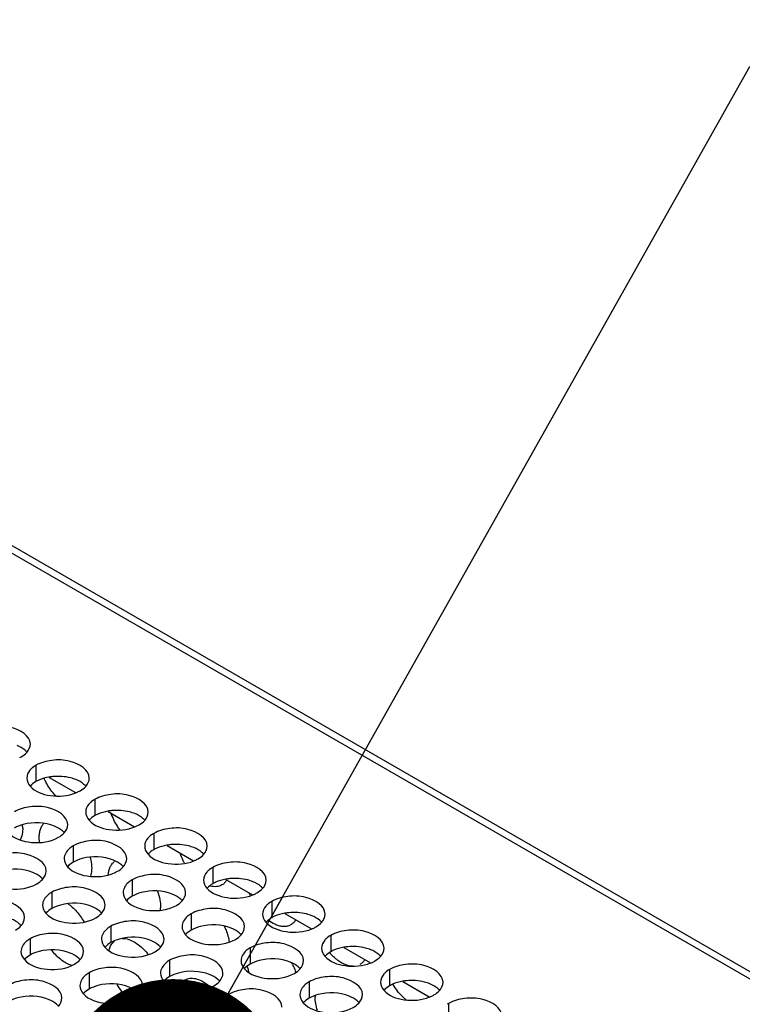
# Model space of a CAD drawing. Header units: inches. Extents: x 0 to 34, y 0 to 22.
# Tile 105 of 116: x 17.985 to 18.562, y 19.731 to 20.519. Entities that reach past the tile are written whole.
import ezdxf

# ---------------------------------------------------------------- set-up
doc = ezdxf.new("R2010")
doc.units = ezdxf.units.IN
doc.header["$LTSCALE"] = 1.87
doc.header["$MEASUREMENT"] = 0
doc.layers.get('0').update_dxf_attribs({"linetype": 'CONTINUOUS'})
doc.layers.add('02___PRT_ALL_AXES', color=7, linetype='CONTINUOUS')
doc.layers.add('DETAIL', color=7, linetype='CONTINUOUS')
doc.styles.get("Standard").update_dxf_attribs({"font": 'txt', "width": 0.8})
doc.dimstyles.get("Standard").update_dxf_attribs({"dimtxt": 0.125, "dimasz": 0.18, "dimexe": 0.125, "dimexo": 0.0625, "dimgap": 0.09, "dimtad": 0, "dimtih": 1, "dimtoh": 1, "dimzin": 4, "dimdsep": 46, "dimtxsty": 'STANDARD', "dimblk": '_FILLED', "dimblk1": '_FILLED', "dimblk2": '_FILLED', "dimcen": 0.09, "dimazin": 1, "dimtol": 1, "dimtp": 0.02, "dimtm": 0.02, "dimtfac": 1, "dimtofl": 0, "dimtmove": 0, "dimatfit": 3, "dimldrblk": '_FILLED', "dimfxl": 1, "dimtolj": 1, "dimtzin": 4, "dimarcsym": 0})

# ---------------------------------------------------------------- blocks, each defined once
blk = doc.blocks.new('_FILLED')
at = {"color": 0, "linetype": 'BYBLOCK'}
blk.add_solid([(0, 0), (-1, 0.1736), (-1, -0.1736)], dxfattribs=at)

msp = doc.modelspace()

# ---------------------------------------------------------------- linework, layer by layer
at = {"color": 3, "linetype": 'CONTINUOUS'}
for p, q in [((16.69367, 20.83413), (19.04126, 19.47866)), ((16.7025, 20.83501), (19.0501, 19.47954)), ((18.00815, 19.91295), (18.02932, 19.90073)), ((18.05529, 19.88573), (18.07646, 19.87351)), ((18.10243, 19.85851), (18.1236, 19.84629)), ((18.14957, 19.8313), (18.17074, 19.81907)), ((18.19671, 19.80408), (18.21788, 19.79185)), ((18.24385, 19.77686), (18.26502, 19.76463)), ((18.29099, 19.74964), (18.31216, 19.73742))]:
    msp.add_line(p, q, dxfattribs=at)
at = {"layer": '02___PRT_ALL_AXES', "color": 7, "linetype": 'CONTINUOUS'}
for p, q in [((17.99759, 19.92261), (17.99759, 19.90954)), ((18.04474, 19.89539), (18.04474, 19.88232)), ((18.09188, 19.86817), (18.09188, 19.85511)), ((18.02748, 19.85821), (18.02748, 19.84514)), ((18.13902, 19.84095), (18.13902, 19.82789)), ((18.07462, 19.83099), (18.07462, 19.81792)), ((18.01023, 19.82103), (18.01023, 19.80796)), ((18.18616, 19.81373), (18.18616, 19.80067)), ((18.12176, 19.80377), (18.12176, 19.79071)), ((18.05737, 19.79381), (18.05737, 19.78074)), ((17.99297, 19.78384), (17.99297, 19.77078)), ((18.2333, 19.78651), (18.2333, 19.77345)), ((18.1689, 19.77655), (18.1689, 19.76349)), ((18.10451, 19.76659), (18.10451, 19.75353)), ((18.28044, 19.7593), (18.28044, 19.74623)), ((18.04011, 19.75663), (18.04011, 19.74356)), ((18.21604, 19.74933), (18.21604, 19.73627)), ((18.15165, 19.73937), (18.15165, 19.72631)), ((18.32758, 19.73208), (18.32758, 19.71901))]:
    msp.add_line(p, q, dxfattribs=at)
at = {"layer": '02___PRT_ALL_AXES', "color": 3, "linetype": 'CONTINUOUS'}
for p, q in [((17.99648, 19.92192), (17.99474, 19.92064)), ((18.04362, 19.8947), (18.04188, 19.89342)), ((18.09076, 19.86748), (18.08903, 19.8662)), ((17.98576, 19.86474), (17.98488, 19.86286)), ((18.00045, 19.86105), (18.00022, 19.86467)), ((18.13791, 19.84027), (18.13617, 19.83898)), ((18.18505, 19.81305), (18.18331, 19.81176)), ((18.23219, 19.78583), (18.23045, 19.78454)), ((18.05599, 19.77457), (18.05664, 19.77669)), ((18.02649, 19.76238), (18.02484, 19.76292)), ((18.27933, 19.75861), (18.27759, 19.75733))]:
    msp.add_line(p, q, dxfattribs=at)
for centre, radius, start, end in [((17.97358, 19.95061), 0.02447, 296.81185, 299.97108), ((18.00867, 19.9034), 0.02217, 119.97848, 123.35294), ((18.04992, 19.93289), 0.05032, 204.29477, 207.11903), ((18.0191, 19.92664), 0.0281, 291.79397, 296.7736), ((18.02072, 19.92339), 0.02447, 296.81185, 299.97108), ((18.05581, 19.87618), 0.02217, 119.97848, 123.35294), ((17.95589, 19.87218), 0.03114, 1.90166, 4.81649), ((17.95867, 19.87229), 0.02836, 0.01052, 1.87441), ((18.06624, 19.89942), 0.0281, 291.79397, 296.7736), ((18.06786, 19.89618), 0.02447, 296.81185, 299.97108), ((18.10295, 19.84896), 0.02217, 119.97848, 123.35294), ((18.06651, 19.83777), 0.00997, 124.46729, 128.59413), ((18.11338, 19.8722), 0.0281, 291.79397, 296.7736), ((18.115, 19.86896), 0.02447, 296.81185, 299.97108), ((18.15009, 19.82175), 0.02217, 119.97848, 123.35294), ((18.21299, 19.83635), 0.04772, 199.36577, 202.15201), ((18.16052, 19.84499), 0.0281, 291.79397, 296.7736), ((18.16214, 19.84174), 0.02447, 296.81185, 299.97108), ((18.19724, 19.79453), 0.02217, 119.97848, 123.35294), ((18.0711, 19.80859), 0.02624, 355.73695, 0.01876), ((18.20767, 19.81777), 0.0281, 291.79397, 296.7736), ((18.20929, 19.81452), 0.02447, 296.81185, 299.97108), ((18.24438, 19.76731), 0.02217, 119.97848, 123.35294), ((18.26662, 19.80222), 0.04522, 220.83871, 223.60823), ((18.04948, 19.74192), 0.04794, 37.76696, 38.789), ((18.25481, 19.79055), 0.0281, 291.79397, 296.7736), ((18.25643, 19.7873), 0.02447, 296.81185, 299.97108), ((18.20667, 19.7707), 0.0411, 192.59932, 194.92324), ((18.2102, 19.77169), 0.04477, 194.97475, 199.37384), ((18.15741, 19.7401), 0.05093, 27.11788, 28.69866), ((18.29152, 19.74009), 0.02217, 119.97848, 123.35294), ((18.10471, 19.77329), 0.04981, 211.52022, 218.75747), ((18.11238, 19.7178), 0.03698, 48.01134, 51.99122), ((18.32531, 19.77327), 0.04979, 211.60852, 218.75812), ((18.24749, 19.73729), 0.02665, 177.69166, 180.01092), ((18.30195, 19.76333), 0.0281, 291.79397, 296.7736), ((18.30357, 19.76008), 0.02447, 296.81185, 299.97108), ((18.33866, 19.71287), 0.02217, 119.97848, 123.35294)]:
    msp.add_arc(centre, radius, start, end, dxfattribs=at)
at = {"layer": '02___PRT_ALL_AXES', "color": 7, "linetype": 'CONTINUOUS'}
for centre in [(18.01509, 19.87265), (18.06223, 19.84543), (18.10937, 19.81821), (18.15651, 19.79099), (18.20365, 19.76378), (18.25079, 19.73656), (18.29793, 19.70934)]:
    msp.add_arc(centre, 0.04111, 95.46239, 99.86821, dxfattribs=at)
at = {"layer": '02___PRT_ALL_AXES', "color": 3, "linetype": 'CONTINUOUS'}
for points, knots in [([(17.99313, 19.93961), (17.99313, 19.94641), (17.97907, 19.95426), (17.96376, 19.95444), (17.95432, 19.95206), (17.95045, 19.94982)], [0, 0, 0, 0, 0.422557, 0.72235, 1, 1, 1, 1]), ([(18.04027, 19.91239), (18.04027, 19.91919), (18.02621, 19.92704), (18.0109, 19.92722), (18.00146, 19.92484), (17.99759, 19.92261)], [0, 0, 0, 0, 0.422557, 0.72235, 1, 1, 1, 1]), ([(17.99474, 19.92064), (17.99405, 19.92006), (17.99176, 19.91788), (17.99027, 19.91469), (17.99027, 19.91241)], [0, 0, 0, 0, 0.282816, 1, 1, 1, 1]), ([(18.01373, 19.89793), (18.01288, 19.89878), (18.00957, 19.90245), (18.00683, 19.90663), (18.00513, 19.90995)], [0, 0, 0, 0, 0.243735, 1, 1, 1, 1]), ([(17.99296, 19.90589), (17.99687, 19.90142), (18.01009, 19.89685), (18.02319, 19.898), (18.02954, 19.90055)], [0, 0, 0, 0, 0.464916, 1, 1, 1, 1]), ([(18.08741, 19.88517), (18.08741, 19.89197), (18.07335, 19.89982), (18.05804, 19.90001), (18.0486, 19.89762), (18.04474, 19.89539)], [0, 0, 0, 0, 0.422557, 0.72235, 1, 1, 1, 1]), ([(18.04188, 19.89342), (18.04119, 19.89284), (18.0389, 19.89067), (18.03741, 19.88747), (18.03741, 19.88519)], [0, 0, 0, 0, 0.282816, 1, 1, 1, 1]), ([(18.02302, 19.87521), (18.02302, 19.88201), (18.00895, 19.88986), (17.99365, 19.89004), (17.98421, 19.88766), (17.98034, 19.88542)], [0, 0, 0, 0, 0.422557, 0.72235, 1, 1, 1, 1]), ([(18.06488, 19.87075), (18.06411, 19.87177), (18.06121, 19.87597), (18.05893, 19.8806), (18.05766, 19.88421)], [0, 0, 0, 0, 0.250769, 1, 1, 1, 1]), ([(18.00022, 19.86467), (18.00022, 19.86585), (18.00037, 19.86813), (18.00108, 19.87134), (18.00226, 19.87413), (18.00339, 19.87571), (18.00403, 19.87638)], [0, 0, 0, 0, 0.281964, 0.541827, 0.779785, 1, 1, 1, 1]), ([(18.0401, 19.87867), (18.04401, 19.8742), (18.05723, 19.86963), (18.07033, 19.87078), (18.07668, 19.87333)], [0, 0, 0, 0, 0.464916, 1, 1, 1, 1]), ([(17.9757, 19.86871), (17.98007, 19.86371), (17.99487, 19.85928), (18.00934, 19.86134), (18.0157, 19.86501)], [0, 0, 0, 0, 0.475188, 1, 1, 1, 1]), ([(17.98702, 19.87229), (17.98702, 19.87161), (17.98693, 19.86905), (17.98643, 19.86649), (17.98576, 19.86474)], [0, 0, 0, 0, 0.268126, 1, 1, 1, 1]), ([(18.13455, 19.85795), (18.13456, 19.86475), (18.12049, 19.8726), (18.10518, 19.87279), (18.09574, 19.8704), (18.09188, 19.86817)], [0, 0, 0, 0, 0.422557, 0.72235, 1, 1, 1, 1]), ([(18.07016, 19.84799), (18.07016, 19.85479), (18.05609, 19.86264), (18.04079, 19.86282), (18.03135, 19.86044), (18.02748, 19.85821)], [0, 0, 0, 0, 0.422557, 0.72235, 1, 1, 1, 1]), ([(18.08903, 19.8662), (18.08833, 19.86562), (18.08604, 19.86345), (18.08456, 19.86025), (18.08455, 19.85797)], [0, 0, 0, 0, 0.282816, 1, 1, 1, 1]), ([(18.00576, 19.83803), (18.00577, 19.84483), (17.9917, 19.85268), (17.97639, 19.85286), (17.96695, 19.85048), (17.96309, 19.84824)], [0, 0, 0, 0, 0.422557, 0.72235, 1, 1, 1, 1]), ([(18.02748, 19.85821), (18.02639, 19.85757), (18.02287, 19.85522), (18.02016, 19.85103), (18.02016, 19.84801)], [0, 0, 0, 0, 0.295166, 1, 1, 1, 1]), ([(18.08724, 19.85146), (18.09115, 19.84698), (18.10437, 19.84241), (18.11747, 19.84356), (18.12382, 19.84611)], [0, 0, 0, 0, 0.464916, 1, 1, 1, 1]), ([(18.11652, 19.84426), (18.11615, 19.84491), (18.11473, 19.84753), (18.11355, 19.85027), (18.11281, 19.85237)], [0, 0, 0, 0, 0.252757, 1, 1, 1, 1]), ([(18.04103, 19.849), (18.04122, 19.84826), (18.04185, 19.84545), (18.04218, 19.84257), (18.04218, 19.84045)], [0, 0, 0, 0, 0.262847, 1, 1, 1, 1]), ([(18.05548, 19.83509), (18.05557, 19.8362), (18.05591, 19.8383), (18.05689, 19.84122), (18.05833, 19.84369), (18.0596, 19.84501), (18.06029, 19.84556)], [0, 0, 0, 0, 0.281093, 0.539157, 0.776684, 1, 1, 1, 1]), ([(18.18169, 19.83073), (18.1817, 19.83753), (18.16763, 19.84538), (18.15232, 19.84557), (18.14288, 19.84318), (18.13902, 19.84095)], [0, 0, 0, 0, 0.422557, 0.72235, 1, 1, 1, 1]), ([(18.02284, 19.84149), (18.02721, 19.83649), (18.04201, 19.83206), (18.05648, 19.83412), (18.06284, 19.83779)], [0, 0, 0, 0, 0.475188, 1, 1, 1, 1]), ([(18.04218, 19.84045), (18.04218, 19.83985), (18.04211, 19.83761), (18.04173, 19.83537), (18.04123, 19.8338)], [0, 0, 0, 0, 0.265292, 1, 1, 1, 1]), ([(18.13617, 19.83898), (18.13548, 19.83841), (18.13318, 19.83623), (18.1317, 19.83303), (18.13169, 19.83075)], [0, 0, 0, 0, 0.282816, 1, 1, 1, 1]), ([(17.95845, 19.83153), (17.96282, 19.82653), (17.97761, 19.8221), (17.99209, 19.82416), (17.99844, 19.82783)], [0, 0, 0, 0, 0.475188, 1, 1, 1, 1]), ([(18.07462, 19.83099), (18.07353, 19.83036), (18.07001, 19.828), (18.0673, 19.82381), (18.0673, 19.82079)], [0, 0, 0, 0, 0.295166, 1, 1, 1, 1]), ([(18.1173, 19.82077), (18.1173, 19.82757), (18.10323, 19.83542), (18.08793, 19.83561), (18.07849, 19.83322), (18.07462, 19.83099)], [0, 0, 0, 0, 0.422557, 0.72235, 1, 1, 1, 1]), ([(18.15021, 19.83078), (18.14973, 19.82996), (18.14861, 19.82847), (18.14713, 19.82732), (18.14635, 19.82687)], [0, 0, 0, 0, 0.511473, 1, 1, 1, 1]), ([(18.01023, 19.82103), (18.00913, 19.82039), (18.00561, 19.81804), (18.00291, 19.81385), (18.0029, 19.81083)], [0, 0, 0, 0, 0.295166, 1, 1, 1, 1]), ([(18.0529, 19.81081), (18.05291, 19.81761), (18.03884, 19.82546), (18.02353, 19.82564), (18.01409, 19.82326), (18.01023, 19.82103)], [0, 0, 0, 0, 0.422557, 0.72235, 1, 1, 1, 1]), ([(18.09469, 19.8219), (18.09553, 19.81968), (18.09681, 19.81531), (18.09733, 19.81077), (18.09733, 19.8086)], [0, 0, 0, 0, 0.52257, 1, 1, 1, 1]), ([(18.13438, 19.82424), (18.13829, 19.81976), (18.15151, 19.81519), (18.16461, 19.81635), (18.17096, 19.81889)], [0, 0, 0, 0, 0.464916, 1, 1, 1, 1]), ([(18.14635, 19.82687), (18.14507, 19.82612), (18.14195, 19.82518), (18.13876, 19.82556), (18.13715, 19.82597)], [0, 0, 0, 0, 0.472987, 1, 1, 1, 1]), ([(17.98851, 19.80085), (17.98851, 19.80764), (17.97444, 19.8155), (17.95914, 19.81568), (17.9497, 19.8133), (17.94583, 19.81106)], [0, 0, 0, 0, 0.422557, 0.72235, 1, 1, 1, 1]), ([(18.02299, 19.81198), (18.02559, 19.81022), (18.03049, 19.80575), (18.03433, 19.80038), (18.03604, 19.79743)], [0, 0, 0, 0, 0.47963, 1, 1, 1, 1]), ([(18.06998, 19.81427), (18.07436, 19.80927), (18.08915, 19.80484), (18.10362, 19.80691), (18.10998, 19.81057)], [0, 0, 0, 0, 0.475188, 1, 1, 1, 1]), ([(18.22883, 19.80352), (18.22884, 19.81031), (18.21477, 19.81817), (18.19946, 19.81835), (18.19003, 19.81597), (18.18616, 19.81373)], [0, 0, 0, 0, 0.422557, 0.72235, 1, 1, 1, 1]), ([(18.00559, 19.80431), (18.00996, 19.79931), (18.02476, 19.79488), (18.03923, 19.79694), (18.04558, 19.80061)], [0, 0, 0, 0, 0.475188, 1, 1, 1, 1]), ([(18.16444, 19.79355), (18.16444, 19.80035), (18.15037, 19.8082), (18.13507, 19.80839), (18.12563, 19.806), (18.12176, 19.80377)], [0, 0, 0, 0, 0.422557, 0.72235, 1, 1, 1, 1]), ([(18.18331, 19.81176), (18.18262, 19.81119), (18.18032, 19.80901), (18.17884, 19.80581), (18.17884, 19.80354)], [0, 0, 0, 0, 0.282816, 1, 1, 1, 1]), ([(18.10004, 19.78359), (18.10005, 19.79039), (18.08598, 19.79824), (18.07067, 19.79843), (18.06124, 19.79604), (18.05737, 19.79381)], [0, 0, 0, 0, 0.422557, 0.72235, 1, 1, 1, 1]), ([(18.12176, 19.80377), (18.12067, 19.80314), (18.11715, 19.80078), (18.11444, 19.79659), (18.11444, 19.79357)], [0, 0, 0, 0, 0.295166, 1, 1, 1, 1]), ([(18.18152, 19.79702), (18.18543, 19.79255), (18.19865, 19.78798), (18.21175, 19.78913), (18.2181, 19.79167)], [0, 0, 0, 0, 0.464916, 1, 1, 1, 1]), ([(18.19031, 19.79475), (18.18974, 19.79496), (18.18735, 19.79598), (18.18513, 19.79736), (18.18355, 19.79855)], [0, 0, 0, 0, 0.234859, 1, 1, 1, 1]), ([(18.20536, 19.79893), (18.20488, 19.79812), (18.20376, 19.79662), (18.20229, 19.79547), (18.20151, 19.79502)], [0, 0, 0, 0, 0.511473, 1, 1, 1, 1]), ([(18.03565, 19.77363), (18.03565, 19.78043), (18.02158, 19.78828), (18.00628, 19.78846), (17.99684, 19.78608), (17.99297, 19.78384)], [0, 0, 0, 0, 0.422557, 0.72235, 1, 1, 1, 1]), ([(18.05737, 19.79381), (18.05627, 19.79317), (18.05275, 19.79082), (18.05005, 19.78663), (18.05005, 19.78361)], [0, 0, 0, 0, 0.295166, 1, 1, 1, 1]), ([(18.14821, 19.79389), (18.14871, 19.79284), (18.15049, 19.78875), (18.15171, 19.78439), (18.15217, 19.78111)], [0, 0, 0, 0, 0.260149, 1, 1, 1, 1]), ([(18.20151, 19.79502), (18.20075, 19.79458), (18.19907, 19.79389), (18.19629, 19.79352), (18.1933, 19.7938), (18.19131, 19.79437), (18.19031, 19.79475)], [0, 0, 0, 0, 0.227632, 0.465281, 0.721105, 1, 1, 1, 1]), ([(18.27597, 19.7763), (18.27598, 19.7831), (18.26191, 19.79095), (18.2466, 19.79113), (18.23717, 19.78875), (18.2333, 19.78651)], [0, 0, 0, 0, 0.422557, 0.72235, 1, 1, 1, 1]), ([(17.99297, 19.78384), (17.99188, 19.78321), (17.98836, 19.78086), (17.98565, 19.77667), (17.98565, 19.77365)], [0, 0, 0, 0, 0.295166, 1, 1, 1, 1]), ([(18.05664, 19.77669), (18.05705, 19.77776), (18.05808, 19.77974), (18.05961, 19.78136), (18.06045, 19.78201)], [0, 0, 0, 0, 0.51945, 1, 1, 1, 1]), ([(18.06654, 19.7841), (18.07009, 19.78422), (18.07582, 19.78204), (18.08223, 19.77714), (18.08536, 19.7738), (18.08684, 19.77195)], [0, 0, 0, 0, 0.438699, 0.707294, 1, 1, 1, 1]), ([(18.11712, 19.78706), (18.1215, 19.78206), (18.13629, 19.77762), (18.15076, 19.77969), (18.15712, 19.78336)], [0, 0, 0, 0, 0.475188, 1, 1, 1, 1]), ([(18.21158, 19.76633), (18.21158, 19.77313), (18.19751, 19.78098), (18.18221, 19.78117), (18.17277, 19.77879), (18.1689, 19.77655)], [0, 0, 0, 0, 0.422557, 0.72235, 1, 1, 1, 1]), ([(18.23045, 19.78454), (18.22976, 19.78397), (18.22746, 19.78179), (18.22598, 19.77859), (18.22598, 19.77632)], [0, 0, 0, 0, 0.282816, 1, 1, 1, 1]), ([(18.02484, 19.76292), (18.02207, 19.76395), (18.01655, 19.7674), (18.01214, 19.77208), (18.01006, 19.77479)], [0, 0, 0, 0, 0.464435, 1, 1, 1, 1]), ([(18.05273, 19.77709), (18.0571, 19.77209), (18.0719, 19.76766), (18.08637, 19.76973), (18.09272, 19.77339)], [0, 0, 0, 0, 0.475188, 1, 1, 1, 1]), ([(18.1689, 19.77655), (18.16781, 19.77592), (18.16429, 19.77356), (18.16158, 19.76937), (18.16158, 19.76635)], [0, 0, 0, 0, 0.295166, 1, 1, 1, 1]), ([(17.98833, 19.76713), (17.99271, 19.76213), (18.0075, 19.7577), (18.02197, 19.75976), (18.02833, 19.76343)], [0, 0, 0, 0, 0.475188, 1, 1, 1, 1]), ([(18.10451, 19.76659), (18.10341, 19.76596), (18.09989, 19.7636), (18.09719, 19.75941), (18.09719, 19.75639)], [0, 0, 0, 0, 0.295166, 1, 1, 1, 1]), ([(18.14718, 19.75637), (18.14719, 19.76317), (18.13312, 19.77102), (18.11781, 19.77121), (18.10838, 19.76882), (18.10451, 19.76659)], [0, 0, 0, 0, 0.422557, 0.72235, 1, 1, 1, 1]), ([(18.22866, 19.7698), (18.23257, 19.76533), (18.24579, 19.76076), (18.25889, 19.76191), (18.26524, 19.76445)], [0, 0, 0, 0, 0.464916, 1, 1, 1, 1]), ([(18.23818, 19.76711), (18.2378, 19.7674), (18.2363, 19.76863), (18.23489, 19.76997), (18.23388, 19.77103)], [0, 0, 0, 0, 0.2432, 1, 1, 1, 1]), ([(18.25107, 19.76178), (18.24892, 19.7618), (18.24553, 19.76267), (18.24134, 19.76482), (18.23923, 19.76629), (18.23818, 19.76711)], [0, 0, 0, 0, 0.45618, 0.717611, 1, 1, 1, 1]), ([(18.26052, 19.76708), (18.26004, 19.76627), (18.25892, 19.76478), (18.25744, 19.76363), (18.25666, 19.76318)], [0, 0, 0, 0, 0.511473, 1, 1, 1, 1]), ([(18.08279, 19.74641), (18.08279, 19.75321), (18.06872, 19.76106), (18.05342, 19.76124), (18.04398, 19.75886), (18.04011, 19.75663)], [0, 0, 0, 0, 0.422557, 0.72235, 1, 1, 1, 1]), ([(18.16426, 19.75984), (18.16864, 19.75484), (18.18343, 19.75041), (18.1979, 19.75247), (18.20426, 19.75614)], [0, 0, 0, 0, 0.475188, 1, 1, 1, 1]), ([(18.20273, 19.76331), (18.203, 19.76279), (18.20402, 19.76071), (18.2049, 19.75856), (18.20546, 19.75692)], [0, 0, 0, 0, 0.252824, 1, 1, 1, 1]), ([(18.27759, 19.75733), (18.2769, 19.75675), (18.2746, 19.75457), (18.27312, 19.75138), (18.27312, 19.7491)], [0, 0, 0, 0, 0.282816, 1, 1, 1, 1]), ([(18.32311, 19.74908), (18.32312, 19.75588), (18.30905, 19.76373), (18.29374, 19.76391), (18.28431, 19.76153), (18.28044, 19.7593)], [0, 0, 0, 0, 0.422557, 0.72235, 1, 1, 1, 1]), ([(18.01839, 19.73645), (18.0184, 19.74325), (18.00433, 19.7511), (17.98902, 19.75128), (17.97959, 19.7489), (17.97572, 19.74666)], [0, 0, 0, 0, 0.422557, 0.72235, 1, 1, 1, 1]), ([(18.04011, 19.75663), (18.03902, 19.75599), (18.0355, 19.75364), (18.03279, 19.74945), (18.03279, 19.74643)], [0, 0, 0, 0, 0.295166, 1, 1, 1, 1]), ([(18.09987, 19.74988), (18.10424, 19.74487), (18.11904, 19.74044), (18.13351, 19.74251), (18.13986, 19.74618)], [0, 0, 0, 0, 0.475188, 1, 1, 1, 1]), ([(18.11141, 19.74371), (18.11187, 19.74523), (18.11315, 19.74803), (18.11543, 19.75015), (18.11667, 19.75087)], [0, 0, 0, 0, 0.525727, 1, 1, 1, 1]), ([(18.11667, 19.75087), (18.11787, 19.75156), (18.12074, 19.75248), (18.12547, 19.75211), (18.13044, 19.75022), (18.13359, 19.74816), (18.13515, 19.74693)], [0, 0, 0, 0, 0.208549, 0.438266, 0.70138, 1, 1, 1, 1]), ([(18.21604, 19.74933), (18.21495, 19.7487), (18.21143, 19.74634), (18.20872, 19.74215), (18.20872, 19.73914)], [0, 0, 0, 0, 0.295166, 1, 1, 1, 1]), ([(18.25872, 19.73912), (18.25872, 19.74592), (18.24466, 19.75377), (18.22935, 19.75395), (18.21991, 19.75157), (18.21604, 19.74933)], [0, 0, 0, 0, 0.422557, 0.72235, 1, 1, 1, 1]), ([(18.07289, 19.73514), (18.07226, 19.73562), (18.06972, 19.73773), (18.06744, 19.74015), (18.06587, 19.74211)], [0, 0, 0, 0, 0.239863, 1, 1, 1, 1]), ([(18.19432, 19.72915), (18.19433, 19.73595), (18.18026, 19.7438), (18.16495, 19.74399), (18.15552, 19.7416), (18.15165, 19.73937)], [0, 0, 0, 0, 0.422557, 0.72235, 1, 1, 1, 1]), ([(18.2758, 19.74258), (18.27971, 19.73811), (18.29293, 19.73354), (18.30603, 19.73469), (18.31238, 19.73724)], [0, 0, 0, 0, 0.464916, 1, 1, 1, 1]), ([(18.29371, 19.73497), (18.29306, 19.73546), (18.29044, 19.73761), (18.2881, 19.74009), (18.28648, 19.7421)], [0, 0, 0, 0, 0.23947, 1, 1, 1, 1]), ([(18.03547, 19.73991), (18.03985, 19.73491), (18.05464, 19.73048), (18.06911, 19.73254), (18.07547, 19.73621)], [0, 0, 0, 0, 0.475188, 1, 1, 1, 1]), ([(18.12993, 19.71919), (18.12993, 19.72599), (18.11587, 19.73384), (18.10056, 19.73403), (18.09112, 19.73164), (18.08725, 19.72941)], [0, 0, 0, 0, 0.422557, 0.72235, 1, 1, 1, 1]), ([(18.15165, 19.73937), (18.15055, 19.73874), (18.14703, 19.73638), (18.14433, 19.73219), (18.14433, 19.72917)], [0, 0, 0, 0, 0.295166, 1, 1, 1, 1]), ([(18.22266, 19.72638), (18.22208, 19.72822), (18.22119, 19.73182), (18.22084, 19.73552), (18.22084, 19.73729)], [0, 0, 0, 0, 0.520373, 1, 1, 1, 1]), ([(18.37025, 19.72186), (18.37026, 19.72866), (18.35619, 19.73651), (18.34088, 19.7367), (18.33145, 19.73431), (18.32758, 19.73208)], [0, 0, 0, 0, 0.422557, 0.72235, 1, 1, 1, 1]), ([(18.2114, 19.73262), (18.21578, 19.72762), (18.23057, 19.72319), (18.24504, 19.72525), (18.2514, 19.72892)], [0, 0, 0, 0, 0.475188, 1, 1, 1, 1])]:
    msp.add_open_spline(points, degree=3, knots=knots, dxfattribs=at)
at = {"layer": '02___PRT_ALL_AXES', "color": 7, "linetype": 'CONTINUOUS'}
for points, knots in [([(17.99045, 19.93306), (17.98997, 19.93361), (17.98766, 19.93586), (17.98478, 19.93745), (17.98247, 19.93838)], [0, 0, 0, 0, 0.226307, 1, 1, 1, 1]), ([(18.00804, 19.91315), (18.00525, 19.91267), (18.00164, 19.91164), (17.99834, 19.90997), (17.99759, 19.90954)], [0, 0, 0, 0, 0.767384, 1, 1, 1, 1]), ([(18.02961, 19.91116), (18.02824, 19.91171), (18.0223, 19.91362), (18.01591, 19.91403), (18.01118, 19.91357)], [0, 0, 0, 0, 0.237134, 1, 1, 1, 1]), ([(18.03759, 19.90584), (18.03711, 19.90639), (18.0348, 19.90864), (18.03192, 19.91023), (18.02961, 19.91116)], [0, 0, 0, 0, 0.226307, 1, 1, 1, 1]), ([(18.05518, 19.88593), (18.05239, 19.88545), (18.04878, 19.88442), (18.04548, 19.88275), (18.04474, 19.88232)], [0, 0, 0, 0, 0.767384, 1, 1, 1, 1]), ([(18.07675, 19.88394), (18.07538, 19.88449), (18.06944, 19.8864), (18.06305, 19.88681), (18.05832, 19.88636)], [0, 0, 0, 0, 0.237134, 1, 1, 1, 1]), ([(18.08473, 19.87862), (18.08425, 19.87917), (18.08195, 19.88142), (18.07906, 19.88301), (18.07675, 19.88394)], [0, 0, 0, 0, 0.226307, 1, 1, 1, 1]), ([(18.01236, 19.87398), (18.00465, 19.87709), (17.99277, 19.87755), (17.98255, 19.87364), (17.98034, 19.87236)], [0, 0, 0, 0, 0.764737, 1, 1, 1, 1]), ([(18.02033, 19.86866), (18.01985, 19.86921), (18.01755, 19.87146), (18.01466, 19.87305), (18.01236, 19.87398)], [0, 0, 0, 0, 0.226307, 1, 1, 1, 1]), ([(18.12389, 19.85672), (18.12252, 19.85728), (18.11658, 19.85918), (18.11019, 19.85959), (18.10546, 19.85914)], [0, 0, 0, 0, 0.237134, 1, 1, 1, 1]), ([(18.10232, 19.85872), (18.09953, 19.85823), (18.09592, 19.8572), (18.09262, 19.85554), (18.09188, 19.85511)], [0, 0, 0, 0, 0.767384, 1, 1, 1, 1]), ([(18.13187, 19.8514), (18.13139, 19.85195), (18.12909, 19.85421), (18.1262, 19.85579), (18.12389, 19.85672)], [0, 0, 0, 0, 0.226307, 1, 1, 1, 1]), ([(18.0595, 19.84676), (18.05179, 19.84988), (18.03991, 19.85033), (18.0297, 19.84642), (18.02748, 19.84514)], [0, 0, 0, 0, 0.764737, 1, 1, 1, 1]), ([(18.06747, 19.84144), (18.067, 19.84199), (18.06469, 19.84424), (18.0618, 19.84583), (18.0595, 19.84676)], [0, 0, 0, 0, 0.226307, 1, 1, 1, 1]), ([(17.9951, 19.8368), (17.9874, 19.83991), (17.97551, 19.84037), (17.9653, 19.83646), (17.96309, 19.83518)], [0, 0, 0, 0, 0.764737, 1, 1, 1, 1]), ([(18.00308, 19.83148), (18.0026, 19.83203), (18.0003, 19.83428), (17.99741, 19.83587), (17.9951, 19.8368)], [0, 0, 0, 0, 0.226307, 1, 1, 1, 1]), ([(18.14946, 19.8315), (18.14667, 19.83101), (18.14306, 19.82999), (18.13976, 19.82832), (18.13902, 19.82789)], [0, 0, 0, 0, 0.767384, 1, 1, 1, 1]), ([(18.17103, 19.8295), (18.16966, 19.83006), (18.16372, 19.83196), (18.15733, 19.83237), (18.1526, 19.83192)], [0, 0, 0, 0, 0.237134, 1, 1, 1, 1]), ([(18.17901, 19.82419), (18.17853, 19.82473), (18.17623, 19.82699), (18.17334, 19.82857), (18.17103, 19.8295)], [0, 0, 0, 0, 0.226307, 1, 1, 1, 1]), ([(18.10664, 19.81954), (18.09893, 19.82266), (18.08705, 19.82311), (18.07684, 19.8192), (18.07462, 19.81792)], [0, 0, 0, 0, 0.764737, 1, 1, 1, 1]), ([(18.04224, 19.80958), (18.03454, 19.8127), (18.02265, 19.81315), (18.01244, 19.80924), (18.01023, 19.80796)], [0, 0, 0, 0, 0.764737, 1, 1, 1, 1]), ([(18.11461, 19.81422), (18.11414, 19.81477), (18.11183, 19.81702), (18.10894, 19.81861), (18.10664, 19.81954)], [0, 0, 0, 0, 0.226307, 1, 1, 1, 1]), ([(18.05022, 19.80426), (18.04974, 19.80481), (18.04744, 19.80706), (18.04455, 19.80865), (18.04224, 19.80958)], [0, 0, 0, 0, 0.226307, 1, 1, 1, 1]), ([(18.1966, 19.80428), (18.19381, 19.80379), (18.1902, 19.80277), (18.1869, 19.8011), (18.18616, 19.80067)], [0, 0, 0, 0, 0.767384, 1, 1, 1, 1]), ([(18.21817, 19.80229), (18.2168, 19.80284), (18.21086, 19.80474), (18.20447, 19.80516), (18.19974, 19.8047)], [0, 0, 0, 0, 0.237134, 1, 1, 1, 1]), ([(17.98582, 19.7943), (17.98535, 19.79485), (17.98304, 19.7971), (17.98015, 19.79869), (17.97785, 19.79962)], [0, 0, 0, 0, 0.226307, 1, 1, 1, 1]), ([(18.22615, 19.79697), (18.22567, 19.79752), (18.22337, 19.79977), (18.22048, 19.80135), (18.21817, 19.80229)], [0, 0, 0, 0, 0.226307, 1, 1, 1, 1]), ([(18.15378, 19.79232), (18.14607, 19.79544), (18.13419, 19.79589), (18.12398, 19.79198), (18.12176, 19.79071)], [0, 0, 0, 0, 0.764737, 1, 1, 1, 1]), ([(18.16175, 19.78701), (18.16128, 19.78755), (18.15897, 19.78981), (18.15608, 19.79139), (18.15378, 19.79232)], [0, 0, 0, 0, 0.226307, 1, 1, 1, 1]), ([(18.08938, 19.78236), (18.08168, 19.78548), (18.06979, 19.78593), (18.05958, 19.78202), (18.05737, 19.78074)], [0, 0, 0, 0, 0.764737, 1, 1, 1, 1]), ([(18.09736, 19.77704), (18.09688, 19.77759), (18.09458, 19.77984), (18.09169, 19.78143), (18.08938, 19.78236)], [0, 0, 0, 0, 0.226307, 1, 1, 1, 1]), ([(18.02499, 19.7724), (18.01728, 19.77551), (18.0054, 19.77597), (17.99519, 19.77206), (17.99297, 19.77078)], [0, 0, 0, 0, 0.764737, 1, 1, 1, 1]), ([(18.24375, 19.77706), (18.24095, 19.77657), (18.23734, 19.77555), (18.23404, 19.77388), (18.2333, 19.77345)], [0, 0, 0, 0, 0.767384, 1, 1, 1, 1]), ([(18.26531, 19.77507), (18.26394, 19.77562), (18.258, 19.77753), (18.25161, 19.77794), (18.24688, 19.77748)], [0, 0, 0, 0, 0.237134, 1, 1, 1, 1]), ([(18.27329, 19.76975), (18.27281, 19.7703), (18.27051, 19.77255), (18.26762, 19.77414), (18.26531, 19.77507)], [0, 0, 0, 0, 0.226307, 1, 1, 1, 1]), ([(18.03296, 19.76708), (18.03249, 19.76763), (18.03018, 19.76988), (18.02729, 19.77147), (18.02499, 19.7724)], [0, 0, 0, 0, 0.226307, 1, 1, 1, 1]), ([(18.20092, 19.76511), (18.19321, 19.76822), (18.18133, 19.76867), (18.17112, 19.76477), (18.1689, 19.76349)], [0, 0, 0, 0, 0.764737, 1, 1, 1, 1]), ([(18.2089, 19.75979), (18.20842, 19.76033), (18.20611, 19.76259), (18.20322, 19.76417), (18.20092, 19.76511)], [0, 0, 0, 0, 0.226307, 1, 1, 1, 1]), ([(18.13652, 19.75514), (18.12882, 19.75826), (18.11693, 19.75871), (18.10672, 19.7548), (18.10451, 19.75353)], [0, 0, 0, 0, 0.764737, 1, 1, 1, 1]), ([(18.1445, 19.74982), (18.14402, 19.75037), (18.14172, 19.75262), (18.13883, 19.75421), (18.13652, 19.75514)], [0, 0, 0, 0, 0.226307, 1, 1, 1, 1]), ([(18.29089, 19.74984), (18.28809, 19.74936), (18.28448, 19.74833), (18.28118, 19.74666), (18.28044, 19.74623)], [0, 0, 0, 0, 0.767384, 1, 1, 1, 1]), ([(18.31245, 19.74785), (18.31108, 19.7484), (18.30514, 19.75031), (18.29875, 19.75072), (18.29402, 19.75026)], [0, 0, 0, 0, 0.237134, 1, 1, 1, 1]), ([(18.07213, 19.74518), (18.06442, 19.7483), (18.05254, 19.74875), (18.04233, 19.74484), (18.04011, 19.74356)], [0, 0, 0, 0, 0.764737, 1, 1, 1, 1]), ([(18.08011, 19.73986), (18.07963, 19.74041), (18.07732, 19.74266), (18.07443, 19.74425), (18.07213, 19.74518)], [0, 0, 0, 0, 0.226307, 1, 1, 1, 1]), ([(18.24806, 19.73789), (18.24035, 19.741), (18.22847, 19.74145), (18.21826, 19.73755), (18.21604, 19.73627)], [0, 0, 0, 0, 0.764737, 1, 1, 1, 1]), ([(18.32043, 19.74253), (18.31995, 19.74308), (18.31765, 19.74533), (18.31476, 19.74692), (18.31245, 19.74785)], [0, 0, 0, 0, 0.226307, 1, 1, 1, 1]), ([(18.00773, 19.73522), (18.00003, 19.73833), (17.98814, 19.73878), (17.97793, 19.73488), (17.97572, 19.7336)], [0, 0, 0, 0, 0.764737, 1, 1, 1, 1]), ([(18.01571, 19.7299), (18.01523, 19.73045), (18.01293, 19.7327), (18.01004, 19.73429), (18.00773, 19.73522)], [0, 0, 0, 0, 0.226307, 1, 1, 1, 1]), ([(18.25604, 19.73257), (18.25556, 19.73312), (18.25325, 19.73537), (18.25036, 19.73696), (18.24806, 19.73789)], [0, 0, 0, 0, 0.226307, 1, 1, 1, 1])]:
    msp.add_open_spline(points, degree=3, knots=knots, dxfattribs=at)
at = {"layer": '02___PRT_ALL_AXES', "color": 3, "linetype": 'CONTINUOUS'}
for points in [[(17.99028, 19.93292), (17.99191, 19.93471), (17.99313, 19.93718), (17.99313, 19.93961)], [(17.98581, 19.92941), (17.98745, 19.93036), (17.989, 19.93152), (17.99028, 19.93292)], [(17.99027, 19.91241), (17.99027, 19.91006), (17.99141, 19.90766), (17.99296, 19.90589)], [(18.03742, 19.9057), (18.03905, 19.90749), (18.04027, 19.90996), (18.04027, 19.91239)], [(18.03295, 19.90219), (18.03459, 19.90314), (18.03614, 19.9043), (18.03742, 19.9057)], [(18.03741, 19.88519), (18.03741, 19.88284), (18.03855, 19.88044), (18.0401, 19.87867)], [(18.08456, 19.87848), (18.08619, 19.88027), (18.08741, 19.88275), (18.08741, 19.88517)], [(18.02016, 19.86852), (18.02179, 19.87031), (18.02302, 19.87278), (18.02302, 19.87521)], [(18.08009, 19.87497), (18.08173, 19.87592), (18.08328, 19.87708), (18.08456, 19.87848)], [(18.0157, 19.86501), (18.01733, 19.86596), (18.01889, 19.86712), (18.02016, 19.86852)], [(18.08455, 19.85797), (18.08455, 19.85562), (18.08569, 19.85322), (18.08724, 19.85146)], [(18.1317, 19.85126), (18.13333, 19.85306), (18.13455, 19.85553), (18.13455, 19.85795)], [(18.02016, 19.84801), (18.02016, 19.84566), (18.0213, 19.84326), (18.02284, 19.84149)], [(18.0673, 19.8413), (18.06893, 19.84309), (18.07016, 19.84557), (18.07016, 19.84799)], [(18.12723, 19.84776), (18.12887, 19.8487), (18.13042, 19.84986), (18.1317, 19.85126)], [(18.00291, 19.83134), (18.00454, 19.83313), (18.00576, 19.8356), (18.00576, 19.83803)], [(18.06284, 19.83779), (18.06448, 19.83874), (18.06603, 19.8399), (18.0673, 19.8413)], [(17.99844, 19.82783), (18.00008, 19.82878), (18.00163, 19.82994), (18.00291, 19.83134)], [(18.13169, 19.83075), (18.13169, 19.8284), (18.13283, 19.82601), (18.13438, 19.82424)], [(18.17884, 19.82404), (18.18047, 19.82584), (18.18169, 19.82831), (18.18169, 19.83073)], [(18.0673, 19.82079), (18.0673, 19.81844), (18.06844, 19.81604), (18.06998, 19.81427)], [(18.11444, 19.81408), (18.11607, 19.81588), (18.1173, 19.81835), (18.1173, 19.82077)], [(18.17437, 19.82054), (18.17601, 19.82148), (18.17756, 19.82264), (18.17884, 19.82404)], [(18.10998, 19.81057), (18.11162, 19.81152), (18.11317, 19.81268), (18.11444, 19.81408)], [(18.0029, 19.81083), (18.0029, 19.80848), (18.00404, 19.80608), (18.00559, 19.80431)], [(18.04558, 19.80061), (18.04722, 19.80156), (18.04877, 19.80272), (18.05005, 19.80412)], [(18.05005, 19.80412), (18.05168, 19.80591), (18.0529, 19.80838), (18.0529, 19.81081)], [(17.98565, 19.79416), (17.98728, 19.79595), (17.98851, 19.79842), (17.98851, 19.80085)], [(18.17884, 19.80354), (18.17883, 19.80119), (18.17997, 19.79879), (18.18152, 19.79702)], [(18.22151, 19.79332), (18.22315, 19.79426), (18.2247, 19.79543), (18.22598, 19.79683)], [(18.22598, 19.79683), (18.22761, 19.79862), (18.22883, 19.80109), (18.22883, 19.80352)], [(17.98119, 19.79065), (17.98283, 19.7916), (17.98438, 19.79276), (17.98565, 19.79416)], [(18.11444, 19.79357), (18.11444, 19.79122), (18.11558, 19.78882), (18.11712, 19.78706)], [(18.16158, 19.78686), (18.16321, 19.78866), (18.16444, 19.79113), (18.16444, 19.79355)], [(18.05005, 19.78361), (18.05004, 19.78126), (18.05118, 19.77886), (18.05273, 19.77709)], [(18.09719, 19.7769), (18.09882, 19.77869), (18.10004, 19.78117), (18.10004, 19.78359)], [(18.15712, 19.78336), (18.15876, 19.7843), (18.16031, 19.78546), (18.16158, 19.78686)], [(17.98565, 19.77365), (17.98565, 19.7713), (17.98679, 19.7689), (17.98833, 19.76713)], [(18.03279, 19.76694), (18.03442, 19.76873), (18.03565, 19.7712), (18.03565, 19.77363)], [(18.09272, 19.77339), (18.09436, 19.77434), (18.09591, 19.7755), (18.09719, 19.7769)], [(18.22598, 19.77632), (18.22597, 19.77397), (18.22711, 19.77157), (18.22866, 19.7698)], [(18.27312, 19.76961), (18.27475, 19.7714), (18.27597, 19.77387), (18.27597, 19.7763)], [(18.02833, 19.76343), (18.02997, 19.76438), (18.03152, 19.76554), (18.03279, 19.76694)], [(18.16158, 19.76635), (18.16158, 19.76401), (18.16272, 19.76161), (18.16426, 19.75984)], [(18.20872, 19.75964), (18.21035, 19.76144), (18.21158, 19.76391), (18.21158, 19.76633)], [(18.26865, 19.7661), (18.27029, 19.76705), (18.27184, 19.76821), (18.27312, 19.76961)], [(18.20426, 19.75614), (18.2059, 19.75708), (18.20745, 19.75824), (18.20872, 19.75964)], [(18.09719, 19.75639), (18.09718, 19.75404), (18.09832, 19.75164), (18.09987, 19.74988)], [(18.13986, 19.74618), (18.1415, 19.74712), (18.14305, 19.74828), (18.14433, 19.74968)], [(18.14433, 19.74968), (18.14596, 19.75148), (18.14718, 19.75395), (18.14718, 19.75637)], [(18.27312, 19.7491), (18.27312, 19.74675), (18.27425, 19.74435), (18.2758, 19.74258)], [(18.32026, 19.74239), (18.32189, 19.74418), (18.32311, 19.74665), (18.32311, 19.74908)], [(18.03279, 19.74643), (18.03279, 19.74408), (18.03393, 19.74168), (18.03547, 19.73991)], [(18.07993, 19.73972), (18.08156, 19.74151), (18.08279, 19.74398), (18.08279, 19.74641)], [(18.31579, 19.73888), (18.31743, 19.73983), (18.31899, 19.74099), (18.32026, 19.74239)], [(18.01554, 19.72976), (18.01717, 19.73155), (18.01839, 19.73402), (18.01839, 19.73645)], [(18.07547, 19.73621), (18.07711, 19.73716), (18.07866, 19.73832), (18.07993, 19.73972)], [(18.20872, 19.73914), (18.20872, 19.73679), (18.20986, 19.73439), (18.2114, 19.73262)], [(18.25586, 19.73243), (18.25749, 19.73422), (18.25872, 19.73669), (18.25872, 19.73912)], [(18.2514, 19.72892), (18.25304, 19.72987), (18.25459, 19.73103), (18.25586, 19.73243)]]:
    msp.add_open_spline(points, degree=3, dxfattribs=at)
at = {"layer": '02___PRT_ALL_AXES', "color": 7, "linetype": 'CONTINUOUS'}
for points in [[(17.99759, 19.90954), (17.99596, 19.9086), (17.9944, 19.90744), (17.99313, 19.90603)], [(18.04474, 19.88232), (18.0431, 19.88138), (18.04154, 19.88022), (18.04027, 19.87882)], [(18.09188, 19.85511), (18.09024, 19.85416), (18.08868, 19.853), (18.08741, 19.8516)], [(18.02748, 19.84514), (18.02584, 19.8442), (18.02429, 19.84304), (18.02302, 19.84164)], [(18.13902, 19.82789), (18.13738, 19.82694), (18.13582, 19.82578), (18.13455, 19.82438)], [(18.07462, 19.81792), (18.07298, 19.81698), (18.07143, 19.81582), (18.07016, 19.81442)], [(18.01023, 19.80796), (18.00859, 19.80702), (18.00703, 19.80586), (18.00576, 19.80445)], [(18.18616, 19.80067), (18.18452, 19.79972), (18.18296, 19.79856), (18.18169, 19.79716)], [(18.12176, 19.79071), (18.12012, 19.78976), (18.11857, 19.7886), (18.1173, 19.7872)], [(18.05737, 19.78074), (18.05573, 19.7798), (18.05417, 19.77864), (18.0529, 19.77724)], [(18.2333, 19.77345), (18.23166, 19.7725), (18.2301, 19.77134), (18.22883, 19.76994)], [(17.99297, 19.77078), (17.99133, 19.76983), (17.98978, 19.76867), (17.98851, 19.76727)], [(18.1689, 19.76349), (18.16726, 19.76254), (18.16571, 19.76138), (18.16444, 19.75998)], [(18.10451, 19.75353), (18.10287, 19.75258), (18.10131, 19.75142), (18.10004, 19.75002)], [(18.04011, 19.74356), (18.03847, 19.74262), (18.03692, 19.74146), (18.03565, 19.74006)], [(18.28044, 19.74623), (18.2788, 19.74529), (18.27725, 19.74413), (18.27597, 19.74273)], [(18.21604, 19.73627), (18.2144, 19.73532), (18.21285, 19.73416), (18.21158, 19.73276)]]:
    msp.add_open_spline(points, degree=3, dxfattribs=at)

# ---------------------------------------------------------------- leaders
at = {"layer": 'DETAIL', "color": 2, "linetype": 'CONTINUOUS'}
msp.add_leader([(18.10727, 19.66159), (18.56847, 20.48181), (18.74847, 20.48181)], dimstyle='STANDARD', override={"dimtad": 0, "dimldrblk": 'DOT'}, dxfattribs=at)

doc.saveas('drawing.dxf')
